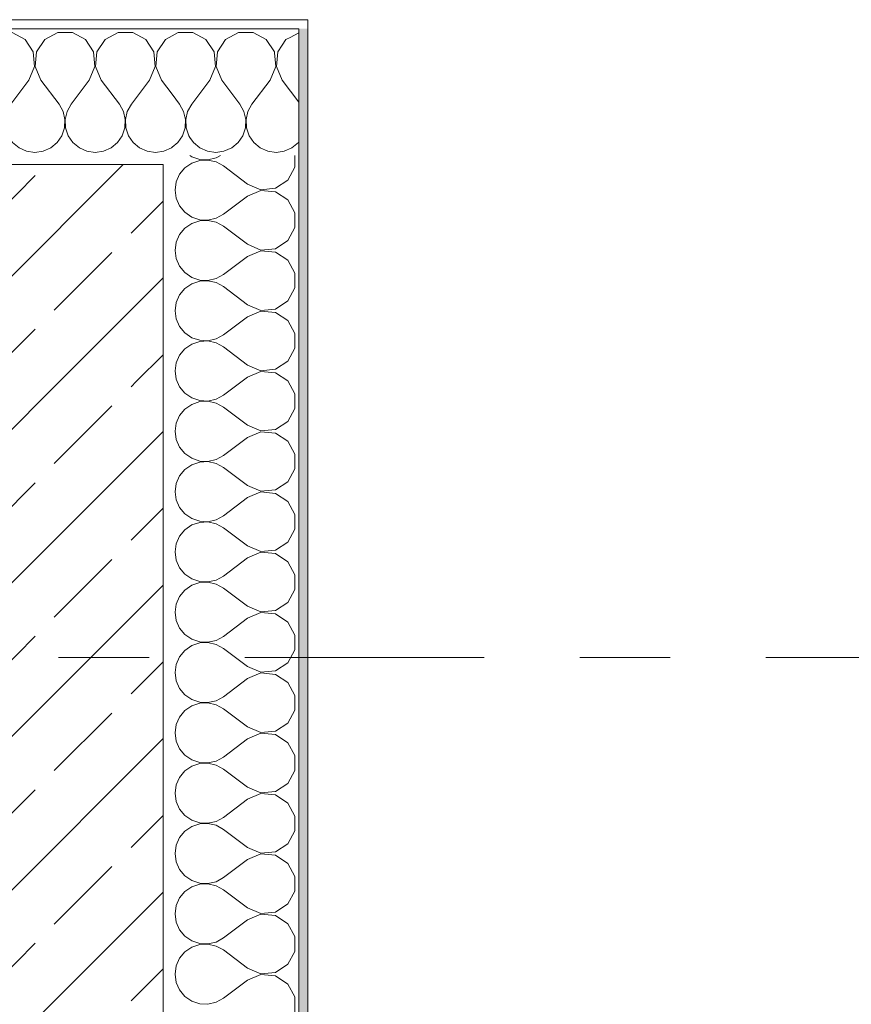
# Model space of a CAD drawing. Header units: metres. Extents: x -3.6 to 84.5, y -11 to 16.8.
# Tile 225 of 228: x 62.1 to 63, y 12.8 to 13.9. Entities that reach past the tile are written whole.
import ezdxf

# ---------------------------------------------------------------- set-up
doc = ezdxf.new("R2010")
doc.units = ezdxf.units.M
doc.header["$MEASUREMENT"] = 0
doc.linetypes.add('Strichlinie doppelt', pattern=[0.546806, 0.264583, -0.105833, 0.070556, -0.105833])
doc.layers.add('451 - Universal.Achsen Raster', color=7, linetype='Continuous')
doc.layers.add('604 - Struktur.Wand Aussen', color=7, linetype='Continuous')
pattern_1 = [(0, (0, 0), (0, 0.08660254), [0, -0.05]), (0, (0.025, 0.0433), (0, 0.08660254), [0, -0.05])]
pattern_2 = [(45, (0, 0), (-0.08485281, 0.08485281), []), (45, (-0.04243, 0.04243), (-0.08485281, 0.08485281), [0.09, -0.03])]

# ---------------------------------------------------------------- blocks, each defined once
blk = doc.blocks.new('*X4')
at = {"layer": '604 - Struktur.Wand Aussen', "color": 7, "linetype": 'Continuous', "lineweight": 5}
for p, q in [((62.3046, 13.705), (62.3068, 13.7035)), ((62.3068, 13.7035), (62.3155, 13.7006)), ((62.3247, 13.7001), (62.3336, 13.7022)), ((62.3336, 13.7022), (62.3387, 13.705)), ((62.4207, 13.6919), (62.4207, 13.705)), ((62.2992, 13.6913), (62.2933, 13.6842)), ((62.3068, 13.6965), (62.2992, 13.6913)), ((62.3155, 13.6994), (62.3068, 13.6965)), ((62.3155, 13.7006), (62.3247, 13.7001)), ((62.3247, 13.6999), (62.3155, 13.6994)), ((62.3336, 13.6978), (62.3247, 13.6999)), ((62.3417, 13.6933), (62.3336, 13.6978)), ((62.3684, 13.6733), (62.3417, 13.6933)), ((62.413, 13.6776), (62.4207, 13.6919)), ((62.2933, 13.6842), (62.2896, 13.6758)), ((62.2896, 13.6758), (62.2884, 13.6667)), ((62.3684, 13.6733), (62.3833, 13.667)), ((62.3995, 13.6686), (62.413, 13.6776)), ((62.2884, 13.6667), (62.2896, 13.6576)), ((62.3684, 13.66), (62.3417, 13.64)), ((62.3833, 13.6663), (62.3684, 13.66)), ((62.3833, 13.667), (62.3995, 13.6686)), ((62.3995, 13.6648), (62.3833, 13.6663)), ((62.413, 13.6558), (62.3995, 13.6648)), ((62.2896, 13.6576), (62.2933, 13.6491)), ((62.2933, 13.6491), (62.2992, 13.6421)), ((62.4207, 13.6415), (62.413, 13.6558)), ((62.2992, 13.6421), (62.3068, 13.6369)), ((62.3068, 13.6369), (62.3155, 13.6339)), ((62.3336, 13.6355), (62.3417, 13.64)), ((62.4207, 13.6252), (62.4207, 13.6415)), ((62.3068, 13.6298), (62.2992, 13.6246)), ((62.3155, 13.6328), (62.3068, 13.6298)), ((62.3155, 13.6339), (62.3247, 13.6335)), ((62.3247, 13.6332), (62.3155, 13.6328)), ((62.3247, 13.6335), (62.3336, 13.6355)), ((62.3336, 13.6311), (62.3247, 13.6332)), ((62.3417, 13.6267), (62.3336, 13.6311)), ((62.3684, 13.6067), (62.3417, 13.6267)), ((62.2933, 13.6175), (62.2896, 13.6091)), ((62.2992, 13.6246), (62.2933, 13.6175)), ((62.413, 13.6109), (62.4207, 13.6252)), ((62.2896, 13.6091), (62.2884, 13.6)), ((62.3684, 13.6067), (62.3833, 13.6004)), ((62.3995, 13.6019), (62.413, 13.6109)), ((62.2884, 13.6), (62.2896, 13.5909)), ((62.3684, 13.5933), (62.3417, 13.5733)), ((62.3833, 13.5996), (62.3684, 13.5933)), ((62.3833, 13.6004), (62.3995, 13.6019)), ((62.3995, 13.5981), (62.3833, 13.5996)), ((62.413, 13.5891), (62.3995, 13.5981)), ((62.2896, 13.5909), (62.2933, 13.5825)), ((62.2933, 13.5825), (62.2992, 13.5754)), ((62.4207, 13.5748), (62.413, 13.5891)), ((62.2992, 13.5754), (62.3068, 13.5702)), ((62.3336, 13.5689), (62.3417, 13.5733)), ((62.4207, 13.5585), (62.4207, 13.5748)), ((62.3068, 13.5631), (62.2992, 13.5579)), ((62.3068, 13.5702), (62.3155, 13.5672)), ((62.3155, 13.5661), (62.3068, 13.5631)), ((62.3155, 13.5672), (62.3247, 13.5668)), ((62.3247, 13.5665), (62.3155, 13.5661)), ((62.3247, 13.5668), (62.3336, 13.5689)), ((62.3336, 13.5645), (62.3247, 13.5665)), ((62.3417, 13.56), (62.3336, 13.5645)), ((62.2933, 13.5509), (62.2896, 13.5424)), ((62.2992, 13.5579), (62.2933, 13.5509)), ((62.3684, 13.54), (62.3417, 13.56)), ((62.413, 13.5442), (62.4207, 13.5585)), ((62.2896, 13.5424), (62.2884, 13.5333)), ((62.3684, 13.54), (62.3833, 13.5337)), ((62.3995, 13.5352), (62.413, 13.5442)), ((62.2884, 13.5333), (62.2896, 13.5242)), ((62.3833, 13.533), (62.3684, 13.5267)), ((62.3833, 13.5337), (62.3995, 13.5352)), ((62.3995, 13.5314), (62.3833, 13.533)), ((62.413, 13.5224), (62.3995, 13.5314)), ((62.2896, 13.5242), (62.2933, 13.5158)), ((62.3684, 13.5267), (62.3417, 13.5067)), ((62.4207, 13.5081), (62.413, 13.5224)), ((62.2933, 13.5158), (62.2992, 13.5087)), ((62.2992, 13.5087), (62.3068, 13.5035)), ((62.3336, 13.5022), (62.3417, 13.5067)), ((62.4207, 13.4919), (62.4207, 13.5081)), ((62.3068, 13.4965), (62.2992, 13.4913)), ((62.3068, 13.5035), (62.3155, 13.5006)), ((62.3155, 13.4994), (62.3068, 13.4965)), ((62.3155, 13.5006), (62.3247, 13.5001)), ((62.3247, 13.4999), (62.3155, 13.4994)), ((62.3247, 13.5001), (62.3336, 13.5022)), ((62.3336, 13.4978), (62.3247, 13.4999)), ((62.3417, 13.4933), (62.3336, 13.4978)), ((62.2992, 13.4913), (62.2933, 13.4842)), ((62.3684, 13.4733), (62.3417, 13.4933)), ((62.413, 13.4776), (62.4207, 13.4919)), ((62.2896, 13.4758), (62.2884, 13.4667)), ((62.2933, 13.4842), (62.2896, 13.4758)), ((62.3995, 13.4686), (62.413, 13.4776)), ((62.2884, 13.4667), (62.2896, 13.4576)), ((62.3684, 13.4733), (62.3833, 13.467)), ((62.3833, 13.4663), (62.3684, 13.46)), ((62.3833, 13.467), (62.3995, 13.4686)), ((62.3995, 13.4648), (62.3833, 13.4663)), ((62.413, 13.4558), (62.3995, 13.4648)), ((62.2896, 13.4576), (62.2933, 13.4491)), ((62.3684, 13.46), (62.3417, 13.44)), ((62.4207, 13.4415), (62.413, 13.4558)), ((62.2933, 13.4491), (62.2992, 13.4421)), ((62.2992, 13.4421), (62.3068, 13.4369)), ((62.4207, 13.4252), (62.4207, 13.4415)), ((62.3068, 13.4369), (62.3155, 13.4339)), ((62.3155, 13.4328), (62.3068, 13.4298)), ((62.3155, 13.4339), (62.3247, 13.4335)), ((62.3247, 13.4332), (62.3155, 13.4328)), ((62.3247, 13.4335), (62.3336, 13.4355)), ((62.3336, 13.4311), (62.3247, 13.4332)), ((62.3336, 13.4355), (62.3417, 13.44)), ((62.3417, 13.4267), (62.3336, 13.4311)), ((62.2992, 13.4246), (62.2933, 13.4175)), ((62.3068, 13.4298), (62.2992, 13.4246)), ((62.3684, 13.4067), (62.3417, 13.4267)), ((62.413, 13.4109), (62.4207, 13.4252)), ((62.2896, 13.4091), (62.2884, 13.4)), ((62.2933, 13.4175), (62.2896, 13.4091)), ((62.3995, 13.4019), (62.413, 13.4109)), ((62.2884, 13.4), (62.2896, 13.3909)), ((62.3684, 13.4067), (62.3833, 13.4004)), ((62.3833, 13.3996), (62.3684, 13.3933)), ((62.3833, 13.4004), (62.3995, 13.4019)), ((62.3995, 13.3981), (62.3833, 13.3996)), ((62.413, 13.3891), (62.3995, 13.3981)), ((62.2896, 13.3909), (62.2933, 13.3825)), ((62.3684, 13.3933), (62.3417, 13.3733)), ((62.4207, 13.3748), (62.413, 13.3891)), ((62.2933, 13.3825), (62.2992, 13.3754)), ((62.2992, 13.3754), (62.3068, 13.3702)), ((62.3068, 13.3702), (62.3155, 13.3672)), ((62.3155, 13.3661), (62.3068, 13.3631)), ((62.3155, 13.3672), (62.3247, 13.3668)), ((62.3247, 13.3665), (62.3155, 13.3661)), ((62.3247, 13.3668), (62.3336, 13.3689)), ((62.3336, 13.3645), (62.3247, 13.3665)), ((62.3336, 13.3689), (62.3417, 13.3733)), ((62.4207, 13.3585), (62.4207, 13.3748)), ((62.2992, 13.3579), (62.2933, 13.3509)), ((62.3068, 13.3631), (62.2992, 13.3579)), ((62.3417, 13.36), (62.3336, 13.3645)), ((62.3684, 13.34), (62.3417, 13.36)), ((62.413, 13.3442), (62.4207, 13.3585)), ((62.2933, 13.3509), (62.2896, 13.3424)), ((62.3995, 13.3352), (62.413, 13.3442)), ((62.2896, 13.3424), (62.2884, 13.3333)), ((62.2884, 13.3333), (62.2896, 13.3242)), ((62.3684, 13.34), (62.3833, 13.3337)), ((62.3833, 13.333), (62.3684, 13.3267)), ((62.3833, 13.3337), (62.3995, 13.3352)), ((62.3995, 13.3314), (62.3833, 13.333)), ((62.2896, 13.3242), (62.2933, 13.3158)), ((62.3684, 13.3267), (62.3417, 13.3067)), ((62.413, 13.3224), (62.3995, 13.3314)), ((62.4207, 13.3081), (62.413, 13.3224)), ((62.2933, 13.3158), (62.2992, 13.3087)), ((62.2992, 13.3087), (62.3068, 13.3035)), ((62.3068, 13.3035), (62.3155, 13.3006)), ((62.3155, 13.3006), (62.3247, 13.3001)), ((62.3247, 13.2999), (62.3155, 13.2994)), ((62.3247, 13.3001), (62.3336, 13.3022)), ((62.3336, 13.2978), (62.3247, 13.2999)), ((62.3336, 13.3022), (62.3417, 13.3067)), ((62.4207, 13.2919), (62.4207, 13.3081)), ((62.2992, 13.2913), (62.2933, 13.2842)), ((62.3068, 13.2965), (62.2992, 13.2913)), ((62.3155, 13.2994), (62.3068, 13.2965)), ((62.3417, 13.2933), (62.3336, 13.2978)), ((62.3684, 13.2733), (62.3417, 13.2933)), ((62.413, 13.2776), (62.4207, 13.2919)), ((62.2933, 13.2842), (62.2896, 13.2758)), ((62.2896, 13.2758), (62.2884, 13.2667)), ((62.3684, 13.2733), (62.3833, 13.267)), ((62.3833, 13.267), (62.3995, 13.2686)), ((62.3995, 13.2686), (62.413, 13.2776)), ((62.2884, 13.2667), (62.2896, 13.2576)), ((62.2896, 13.2576), (62.2933, 13.2491)), ((62.3684, 13.26), (62.3417, 13.24)), ((62.3833, 13.2663), (62.3684, 13.26)), ((62.3995, 13.2648), (62.3833, 13.2663)), ((62.413, 13.2558), (62.3995, 13.2648)), ((62.2933, 13.2491), (62.2992, 13.2421)), ((62.4207, 13.2415), (62.413, 13.2558)), ((62.2992, 13.2421), (62.3068, 13.2369)), ((62.3068, 13.2369), (62.3155, 13.2339)), ((62.3247, 13.2335), (62.3336, 13.2355)), ((62.3336, 13.2355), (62.3417, 13.24)), ((62.4207, 13.2252), (62.4207, 13.2415)), ((62.2992, 13.2246), (62.2933, 13.2175)), ((62.3068, 13.2298), (62.2992, 13.2246)), ((62.3155, 13.2328), (62.3068, 13.2298)), ((62.3155, 13.2339), (62.3247, 13.2335)), ((62.3247, 13.2332), (62.3155, 13.2328)), ((62.3336, 13.2311), (62.3247, 13.2332)), ((62.3417, 13.2267), (62.3336, 13.2311)), ((62.3684, 13.2067), (62.3417, 13.2267)), ((62.413, 13.2109), (62.4207, 13.2252)), ((62.2933, 13.2175), (62.2896, 13.2091)), ((62.2896, 13.2091), (62.2884, 13.2)), ((62.3684, 13.2067), (62.3833, 13.2004)), ((62.3833, 13.2004), (62.3995, 13.2019)), ((62.3995, 13.2019), (62.413, 13.2109)), ((62.2884, 13.2), (62.2896, 13.1909)), ((62.2896, 13.1909), (62.2933, 13.1825)), ((62.3684, 13.1933), (62.3417, 13.1733)), ((62.3833, 13.1996), (62.3684, 13.1933)), ((62.3995, 13.1981), (62.3833, 13.1996)), ((62.413, 13.1891), (62.3995, 13.1981)), ((62.2933, 13.1825), (62.2992, 13.1754)), ((62.4207, 13.1748), (62.413, 13.1891)), ((62.2992, 13.1754), (62.3068, 13.1702)), ((62.3068, 13.1702), (62.3155, 13.1672)), ((62.3247, 13.1668), (62.3336, 13.1689)), ((62.3336, 13.1689), (62.3417, 13.1733)), ((62.4207, 13.1585), (62.4207, 13.1748)), ((62.3068, 13.1631), (62.2992, 13.1579)), ((62.3155, 13.1661), (62.3068, 13.1631)), ((62.3155, 13.1672), (62.3247, 13.1668)), ((62.3247, 13.1665), (62.3155, 13.1661)), ((62.3336, 13.1645), (62.3247, 13.1665)), ((62.3417, 13.16), (62.3336, 13.1645)), ((62.3684, 13.14), (62.3417, 13.16)), ((62.413, 13.1442), (62.4207, 13.1585)), ((62.2933, 13.1509), (62.2896, 13.1424)), ((62.2992, 13.1579), (62.2933, 13.1509)), ((62.2896, 13.1424), (62.2884, 13.1333)), ((62.3684, 13.14), (62.3833, 13.1337)), ((62.3995, 13.1352), (62.413, 13.1442)), ((62.2884, 13.1333), (62.2896, 13.1242)), ((62.3684, 13.1267), (62.3417, 13.1067)), ((62.3833, 13.133), (62.3684, 13.1267)), ((62.3833, 13.1337), (62.3995, 13.1352)), ((62.3995, 13.1314), (62.3833, 13.133)), ((62.413, 13.1224), (62.3995, 13.1314)), ((62.2896, 13.1242), (62.2933, 13.1158)), ((62.2933, 13.1158), (62.2992, 13.1087)), ((62.4207, 13.1081), (62.413, 13.1224)), ((62.2992, 13.1087), (62.3068, 13.1035)), ((62.3336, 13.1022), (62.3417, 13.1067)), ((62.4207, 13.0919), (62.4207, 13.1081)), ((62.3068, 13.0965), (62.2992, 13.0913)), ((62.3068, 13.1035), (62.3155, 13.1006)), ((62.3155, 13.0994), (62.3068, 13.0965)), ((62.3155, 13.1006), (62.3247, 13.1001)), ((62.3247, 13.0999), (62.3155, 13.0994)), ((62.3247, 13.1001), (62.3336, 13.1022)), ((62.3336, 13.0978), (62.3247, 13.0999)), ((62.3417, 13.0933), (62.3336, 13.0978)), ((62.3684, 13.0733), (62.3417, 13.0933)), ((62.2933, 13.0842), (62.2896, 13.0758)), ((62.2992, 13.0913), (62.2933, 13.0842)), ((62.413, 13.0776), (62.4207, 13.0919)), ((62.2896, 13.0758), (62.2884, 13.0667)), ((62.3684, 13.0733), (62.3833, 13.067)), ((62.3995, 13.0686), (62.413, 13.0776)), ((62.2884, 13.0667), (62.2896, 13.0576)), ((62.3833, 13.0663), (62.3684, 13.06)), ((62.3833, 13.067), (62.3995, 13.0686)), ((62.3995, 13.0648), (62.3833, 13.0663)), ((62.413, 13.0558), (62.3995, 13.0648)), ((62.2896, 13.0576), (62.2933, 13.0491)), ((62.2933, 13.0491), (62.2992, 13.0421)), ((62.3684, 13.06), (62.3417, 13.04)), ((62.4207, 13.0415), (62.413, 13.0558)), ((62.2992, 13.0421), (62.3068, 13.0369)), ((62.3336, 13.0355), (62.3417, 13.04)), ((62.4207, 13.0252), (62.4207, 13.0415)), ((62.3068, 13.0298), (62.2992, 13.0246)), ((62.3068, 13.0369), (62.3155, 13.0339)), ((62.3155, 13.0328), (62.3068, 13.0298)), ((62.3155, 13.0339), (62.3247, 13.0335)), ((62.3247, 13.0332), (62.3155, 13.0328)), ((62.3247, 13.0335), (62.3336, 13.0355)), ((62.3336, 13.0311), (62.3247, 13.0332)), ((62.3417, 13.0267), (62.3336, 13.0311)), ((62.2933, 13.0175), (62.2896, 13.0091)), ((62.2992, 13.0246), (62.2933, 13.0175)), ((62.3684, 13.0067), (62.3417, 13.0267)), ((62.413, 13.0109), (62.4207, 13.0252)), ((62.2896, 13.0091), (62.2884, 13)), ((62.3684, 13.0067), (62.3833, 13.0004)), ((62.3995, 13.0019), (62.413, 13.0109)), ((62.2884, 13), (62.2896, 12.9909)), ((62.3833, 12.9996), (62.3684, 12.9933)), ((62.3833, 13.0004), (62.3995, 13.0019)), ((62.3995, 12.9981), (62.3833, 12.9996)), ((62.413, 12.9891), (62.3995, 12.9981)), ((62.2896, 12.9909), (62.2933, 12.9825)), ((62.3684, 12.9933), (62.3417, 12.9733)), ((62.4207, 12.9748), (62.413, 12.9891)), ((62.2933, 12.9825), (62.2992, 12.9754)), ((62.2992, 12.9754), (62.3068, 12.9702)), ((62.3336, 12.9689), (62.3417, 12.9733)), ((62.4207, 12.9585), (62.4207, 12.9748)), ((62.3068, 12.9631), (62.2992, 12.9579)), ((62.3068, 12.9702), (62.3155, 12.9672)), ((62.3155, 12.9661), (62.3068, 12.9631)), ((62.3155, 12.9672), (62.3247, 12.9668)), ((62.3247, 12.9665), (62.3155, 12.9661)), ((62.3247, 12.9668), (62.3336, 12.9689)), ((62.3336, 12.9645), (62.3247, 12.9665)), ((62.3417, 12.96), (62.3336, 12.9645)), ((62.2992, 12.9579), (62.2933, 12.9509)), ((62.3684, 12.94), (62.3417, 12.96)), ((62.413, 12.9442), (62.4207, 12.9585)), ((62.2896, 12.9424), (62.2884, 12.9333)), ((62.2933, 12.9509), (62.2896, 12.9424)), ((62.3995, 12.9352), (62.413, 12.9442)), ((62.2884, 12.9333), (62.2896, 12.9242)), ((62.3684, 12.94), (62.3833, 12.9337)), ((62.3833, 12.933), (62.3684, 12.9267)), ((62.3833, 12.9337), (62.3995, 12.9352)), ((62.3995, 12.9314), (62.3833, 12.933)), ((62.413, 12.9224), (62.3995, 12.9314)), ((62.2896, 12.9242), (62.2933, 12.9158)), ((62.3684, 12.9267), (62.3417, 12.9067)), ((62.4207, 12.9081), (62.413, 12.9224)), ((62.2933, 12.9158), (62.2992, 12.9087)), ((62.2992, 12.9087), (62.3068, 12.9035)), ((62.4207, 12.8919), (62.4207, 12.9081)), ((62.3068, 12.9035), (62.3155, 12.9006)), ((62.3155, 12.8994), (62.3068, 12.8965)), ((62.3155, 12.9006), (62.3247, 12.9001)), ((62.3247, 12.8999), (62.3155, 12.8994)), ((62.3247, 12.9001), (62.3336, 12.9022)), ((62.3336, 12.8978), (62.3247, 12.8999)), ((62.3336, 12.9022), (62.3417, 12.9067)), ((62.3417, 12.8933), (62.3336, 12.8978)), ((62.2992, 12.8913), (62.2933, 12.8842)), ((62.3068, 12.8965), (62.2992, 12.8913)), ((62.3684, 12.8733), (62.3417, 12.8933)), ((62.413, 12.8776), (62.4207, 12.8919)), ((62.2896, 12.8758), (62.2884, 12.8667)), ((62.2933, 12.8842), (62.2896, 12.8758)), ((62.3995, 12.8686), (62.413, 12.8776)), ((62.2884, 12.8667), (62.2896, 12.8576)), ((62.3684, 12.8733), (62.3833, 12.867)), ((62.3833, 12.8663), (62.3684, 12.86)), ((62.3833, 12.867), (62.3995, 12.8686)), ((62.3995, 12.8648), (62.3833, 12.8663)), ((62.413, 12.8558), (62.3995, 12.8648)), ((62.2896, 12.8576), (62.2933, 12.8491)), ((62.3684, 12.86), (62.3417, 12.84)), ((62.4207, 12.8415), (62.413, 12.8558)), ((62.2933, 12.8491), (62.2992, 12.8421)), ((62.2992, 12.8421), (62.3068, 12.8369)), ((62.3068, 12.8369), (62.3155, 12.8339)), ((62.3155, 12.8328), (62.3068, 12.8298)), ((62.3155, 12.8339), (62.3247, 12.8335)), ((62.3247, 12.8332), (62.3155, 12.8328)), ((62.3247, 12.8335), (62.3336, 12.8355)), ((62.3336, 12.8311), (62.3247, 12.8332)), ((62.3336, 12.8355), (62.3417, 12.84)), ((62.4207, 12.8252), (62.4207, 12.8415)), ((62.2992, 12.8246), (62.2933, 12.8175)), ((62.3068, 12.8298), (62.2992, 12.8246)), ((62.3417, 12.8267), (62.3336, 12.8311)), ((62.3684, 12.8067), (62.3417, 12.8267)), ((62.413, 12.8109), (62.4207, 12.8252)), ((62.2933, 12.8175), (62.2896, 12.8091)), ((62.3995, 12.8019), (62.413, 12.8109)), ((62.2896, 12.8091), (62.2884, 12.8)), ((62.2884, 12.8), (62.2896, 12.7909)), ((62.3684, 12.8067), (62.3833, 12.8004)), ((62.3833, 12.7996), (62.3684, 12.7933)), ((62.3833, 12.8004), (62.3995, 12.8019)), ((62.3995, 12.7981), (62.3833, 12.7996)), ((62.2896, 12.7909), (62.2933, 12.7825)), ((62.3684, 12.7933), (62.3417, 12.7733)), ((62.413, 12.7891), (62.3995, 12.7981)), ((62.4207, 12.7748), (62.413, 12.7891)), ((62.2933, 12.7825), (62.2992, 12.7754)), ((62.2992, 12.7754), (62.3068, 12.7702)), ((62.3068, 12.7702), (62.3155, 12.7672)), ((62.3155, 12.7672), (62.3247, 12.7668)), ((62.3247, 12.7668), (62.3336, 12.7689)), ((62.3336, 12.7689), (62.3417, 12.7733)), ((62.4207, 12.7585), (62.4207, 12.7748))]:
    blk.add_line(p, q, dxfattribs=at)
blk = doc.blocks.new('*X14')
at = {"layer": '604 - Struktur.Wand Aussen', "color": 7, "linetype": 'Continuous', "lineweight": 5}
for p, q in [((62.425, 13.8406), (62.4155, 13.8354)), ((62.4067, 13.8267), (62.4019, 13.8195)), ((62.3996, 13.8033), (62.3982, 13.8182)), ((62.4019, 13.8195), (62.4004, 13.8033)), ((62.3933, 13.7883), (62.3996, 13.8033)), ((62.4004, 13.8033), (62.4067, 13.7883)), ((62.3933, 13.7883), (62.3733, 13.7617)), ((62.4067, 13.7883), (62.425, 13.7639)), ((62.3522, 13.7721), (62.36, 13.7617)), ((62.3645, 13.7536), (62.36, 13.7617)), ((62.3733, 13.7617), (62.3689, 13.7536)), ((62.3665, 13.7447), (62.3645, 13.7536)), ((62.3689, 13.7536), (62.3668, 13.7447)), ((62.3631, 13.7268), (62.3661, 13.7355)), ((62.3661, 13.7355), (62.3665, 13.7447)), ((62.3668, 13.7447), (62.3672, 13.7355)), ((62.3672, 13.7355), (62.3702, 13.7268)), ((62.3048, 13.7248), (62.3087, 13.7192)), ((62.3579, 13.7192), (62.3631, 13.7268)), ((62.3702, 13.7268), (62.3754, 13.7192)), ((62.3087, 13.7192), (62.3158, 13.7133)), ((62.3158, 13.7133), (62.3242, 13.7096)), ((62.3424, 13.7096), (62.3509, 13.7133)), ((62.3509, 13.7133), (62.3579, 13.7192)), ((62.3754, 13.7192), (62.3825, 13.7133)), ((62.3825, 13.7133), (62.3909, 13.7096)), ((62.4091, 13.7096), (62.4175, 13.7133)), ((62.4175, 13.7133), (62.4246, 13.7192)), ((62.4246, 13.7192), (62.425, 13.7198)), ((62.3242, 13.7096), (62.3333, 13.7083)), ((62.3333, 13.7083), (62.3424, 13.7096)), ((62.3909, 13.7096), (62.4, 13.7083)), ((62.4, 13.7083), (62.4091, 13.7096))]:
    blk.add_line(p, q, dxfattribs=at)
blk = doc.blocks.new('*X15')
at = {"layer": '604 - Struktur.Wand Aussen', "color": 7, "linetype": 'Continuous', "lineweight": 5}
for p, q in [((62.2919, 13.8407), (62.285, 13.837)), ((62.3081, 13.8407), (62.2919, 13.8407)), ((62.3224, 13.833), (62.3081, 13.8407)), ((62.3314, 13.8195), (62.3224, 13.833)), ((62.3442, 13.833), (62.3352, 13.8195)), ((62.3585, 13.8407), (62.3442, 13.833)), ((62.3748, 13.8407), (62.3585, 13.8407)), ((62.3891, 13.833), (62.3748, 13.8407)), ((62.3981, 13.8195), (62.3891, 13.833)), ((62.4109, 13.833), (62.4067, 13.8267)), ((62.4155, 13.8354), (62.4109, 13.833)), ((62.333, 13.8033), (62.3314, 13.8195)), ((62.3352, 13.8195), (62.3337, 13.8033)), ((62.3982, 13.8182), (62.3981, 13.8195)), ((62.3267, 13.7883), (62.333, 13.8033)), ((62.3337, 13.8033), (62.34, 13.7883)), ((62.3267, 13.7883), (62.3067, 13.7617)), ((62.34, 13.7883), (62.3522, 13.7721)), ((62.285, 13.7727), (62.2933, 13.7617)), ((62.2978, 13.7536), (62.2933, 13.7617)), ((62.3067, 13.7617), (62.3022, 13.7536)), ((62.2999, 13.7447), (62.2978, 13.7536)), ((62.3022, 13.7536), (62.3001, 13.7447)), ((62.2965, 13.7268), (62.2994, 13.7355)), ((62.2994, 13.7355), (62.2999, 13.7447)), ((62.3001, 13.7447), (62.3006, 13.7355)), ((62.3006, 13.7355), (62.3035, 13.7268)), ((62.2913, 13.7192), (62.2965, 13.7268)), ((62.3035, 13.7268), (62.3048, 13.7248)), ((62.285, 13.714), (62.2913, 13.7192))]:
    blk.add_line(p, q, dxfattribs=at)
blk = doc.blocks.new('*X33')
at = {"layer": '604 - Struktur.Wand Aussen', "color": 7, "linetype": 'Continuous', "lineweight": 5}
for p, q in [((61.1891, 13.833), (61.18, 13.8379)), ((61.1981, 13.8195), (61.1891, 13.833)), ((61.2109, 13.833), (61.2019, 13.8195)), ((61.2252, 13.8407), (61.2109, 13.833)), ((61.2415, 13.8407), (61.2252, 13.8407)), ((61.2558, 13.833), (61.2415, 13.8407)), ((61.2648, 13.8195), (61.2558, 13.833)), ((61.2776, 13.833), (61.2686, 13.8195)), ((61.2919, 13.8407), (61.2776, 13.833)), ((61.3081, 13.8407), (61.2919, 13.8407)), ((61.3224, 13.833), (61.3081, 13.8407)), ((61.3314, 13.8195), (61.3224, 13.833)), ((61.3442, 13.833), (61.3352, 13.8195)), ((61.3585, 13.8407), (61.3442, 13.833)), ((61.3748, 13.8407), (61.3585, 13.8407)), ((61.3891, 13.833), (61.3748, 13.8407)), ((61.3981, 13.8195), (61.3891, 13.833)), ((61.4109, 13.833), (61.4019, 13.8195)), ((61.4252, 13.8407), (61.4109, 13.833)), ((61.4415, 13.8407), (61.4252, 13.8407)), ((61.4558, 13.833), (61.4415, 13.8407)), ((61.4648, 13.8195), (61.4558, 13.833)), ((61.4776, 13.833), (61.4686, 13.8195)), ((61.4919, 13.8407), (61.4776, 13.833)), ((61.5081, 13.8407), (61.4919, 13.8407)), ((61.5224, 13.833), (61.5081, 13.8407)), ((61.5314, 13.8195), (61.5224, 13.833)), ((61.5442, 13.833), (61.5352, 13.8195)), ((61.5585, 13.8407), (61.5442, 13.833)), ((61.5748, 13.8407), (61.5585, 13.8407)), ((61.5891, 13.833), (61.5748, 13.8407)), ((61.5981, 13.8195), (61.5891, 13.833)), ((61.6109, 13.833), (61.6019, 13.8195)), ((61.6252, 13.8407), (61.6109, 13.833)), ((61.6415, 13.8407), (61.6252, 13.8407)), ((61.6558, 13.833), (61.6415, 13.8407)), ((61.6648, 13.8195), (61.6558, 13.833)), ((61.6776, 13.833), (61.6686, 13.8195)), ((61.6919, 13.8407), (61.6776, 13.833)), ((61.7081, 13.8407), (61.6919, 13.8407)), ((61.7224, 13.833), (61.7081, 13.8407)), ((61.7314, 13.8195), (61.7224, 13.833)), ((61.7442, 13.833), (61.7352, 13.8195)), ((61.7585, 13.8407), (61.7442, 13.833)), ((61.7748, 13.8407), (61.7585, 13.8407)), ((61.7891, 13.833), (61.7748, 13.8407)), ((61.7981, 13.8195), (61.7891, 13.833)), ((61.8109, 13.833), (61.8019, 13.8195)), ((61.8252, 13.8407), (61.8109, 13.833)), ((61.8415, 13.8407), (61.8252, 13.8407)), ((61.8558, 13.833), (61.8415, 13.8407)), ((61.8648, 13.8195), (61.8558, 13.833)), ((61.8776, 13.833), (61.8686, 13.8195)), ((61.8919, 13.8407), (61.8776, 13.833)), ((61.9081, 13.8407), (61.8919, 13.8407)), ((61.9224, 13.833), (61.9081, 13.8407)), ((61.9314, 13.8195), (61.9224, 13.833)), ((61.9442, 13.833), (61.9352, 13.8195)), ((61.9585, 13.8407), (61.9442, 13.833)), ((61.9748, 13.8407), (61.9585, 13.8407)), ((61.9891, 13.833), (61.9748, 13.8407)), ((61.9981, 13.8195), (61.9891, 13.833)), ((62.0109, 13.833), (62.0019, 13.8195)), ((62.0252, 13.8407), (62.0109, 13.833)), ((62.0415, 13.8407), (62.0252, 13.8407)), ((62.0558, 13.833), (62.0415, 13.8407)), ((62.0648, 13.8195), (62.0558, 13.833)), ((62.0776, 13.833), (62.0686, 13.8195)), ((62.0919, 13.8407), (62.0776, 13.833)), ((62.1081, 13.8407), (62.0919, 13.8407)), ((62.1224, 13.833), (62.1081, 13.8407)), ((62.1314, 13.8195), (62.1224, 13.833)), ((62.1442, 13.833), (62.1352, 13.8195)), ((62.1585, 13.8407), (62.1442, 13.833)), ((62.1748, 13.8407), (62.1585, 13.8407)), ((62.1891, 13.833), (62.1748, 13.8407)), ((62.1981, 13.8195), (62.1891, 13.833)), ((62.2109, 13.833), (62.2019, 13.8195)), ((62.2252, 13.8407), (62.2109, 13.833)), ((62.2415, 13.8407), (62.2252, 13.8407)), ((62.2558, 13.833), (62.2415, 13.8407)), ((62.2648, 13.8195), (62.2558, 13.833)), ((62.2776, 13.833), (62.2686, 13.8195)), ((62.285, 13.837), (62.2776, 13.833)), ((61.1996, 13.8033), (61.1981, 13.8195)), ((61.2019, 13.8195), (61.2004, 13.8033)), ((61.2663, 13.8033), (61.2648, 13.8195)), ((61.2686, 13.8195), (61.267, 13.8033)), ((61.333, 13.8033), (61.3314, 13.8195)), ((61.3352, 13.8195), (61.3337, 13.8033)), ((61.3996, 13.8033), (61.3981, 13.8195)), ((61.4019, 13.8195), (61.4004, 13.8033)), ((61.4663, 13.8033), (61.4648, 13.8195)), ((61.4686, 13.8195), (61.467, 13.8033)), ((61.533, 13.8033), (61.5314, 13.8195)), ((61.5352, 13.8195), (61.5337, 13.8033)), ((61.5996, 13.8033), (61.5981, 13.8195)), ((61.6019, 13.8195), (61.6004, 13.8033)), ((61.6663, 13.8033), (61.6648, 13.8195)), ((61.6686, 13.8195), (61.667, 13.8033)), ((61.733, 13.8033), (61.7314, 13.8195)), ((61.7352, 13.8195), (61.7337, 13.8033)), ((61.7996, 13.8033), (61.7981, 13.8195)), ((61.8019, 13.8195), (61.8004, 13.8033)), ((61.8663, 13.8033), (61.8648, 13.8195)), ((61.8686, 13.8195), (61.867, 13.8033)), ((61.933, 13.8033), (61.9314, 13.8195)), ((61.9352, 13.8195), (61.9337, 13.8033)), ((61.9996, 13.8033), (61.9981, 13.8195)), ((62.0019, 13.8195), (62.0004, 13.8033)), ((62.0663, 13.8033), (62.0648, 13.8195)), ((62.0686, 13.8195), (62.067, 13.8033)), ((62.133, 13.8033), (62.1314, 13.8195)), ((62.1352, 13.8195), (62.1337, 13.8033)), ((62.1996, 13.8033), (62.1981, 13.8195)), ((62.2019, 13.8195), (62.2004, 13.8033)), ((62.2663, 13.8033), (62.2648, 13.8195)), ((62.2686, 13.8195), (62.267, 13.8033)), ((61.1933, 13.7883), (61.1996, 13.8033)), ((61.2004, 13.8033), (61.2067, 13.7883)), ((61.26, 13.7883), (61.2663, 13.8033)), ((61.267, 13.8033), (61.2733, 13.7883)), ((61.3267, 13.7883), (61.333, 13.8033)), ((61.3337, 13.8033), (61.34, 13.7883)), ((61.3933, 13.7883), (61.3996, 13.8033)), ((61.4004, 13.8033), (61.4067, 13.7883)), ((61.46, 13.7883), (61.4663, 13.8033)), ((61.467, 13.8033), (61.4733, 13.7883)), ((61.5267, 13.7883), (61.533, 13.8033)), ((61.5337, 13.8033), (61.54, 13.7883)), ((61.5933, 13.7883), (61.5996, 13.8033)), ((61.6004, 13.8033), (61.6067, 13.7883)), ((61.66, 13.7883), (61.6663, 13.8033)), ((61.667, 13.8033), (61.6733, 13.7883)), ((61.7267, 13.7883), (61.733, 13.8033)), ((61.7337, 13.8033), (61.74, 13.7883)), ((61.7933, 13.7883), (61.7996, 13.8033)), ((61.8004, 13.8033), (61.8067, 13.7883)), ((61.86, 13.7883), (61.8663, 13.8033)), ((61.867, 13.8033), (61.8733, 13.7883)), ((61.9267, 13.7883), (61.933, 13.8033)), ((61.9337, 13.8033), (61.94, 13.7883)), ((61.9933, 13.7883), (61.9996, 13.8033)), ((62.0004, 13.8033), (62.0067, 13.7883)), ((62.06, 13.7883), (62.0663, 13.8033)), ((62.067, 13.8033), (62.0733, 13.7883)), ((62.1267, 13.7883), (62.133, 13.8033)), ((62.1337, 13.8033), (62.14, 13.7883)), ((62.1933, 13.7883), (62.1996, 13.8033)), ((62.2004, 13.8033), (62.2067, 13.7883)), ((62.26, 13.7883), (62.2663, 13.8033)), ((62.267, 13.8033), (62.2733, 13.7883)), ((61.1933, 13.7883), (61.18, 13.7706)), ((61.2067, 13.7883), (61.2267, 13.7617)), ((61.26, 13.7883), (61.24, 13.7617)), ((61.2733, 13.7883), (61.2933, 13.7617)), ((61.3267, 13.7883), (61.3067, 13.7617)), ((61.34, 13.7883), (61.36, 13.7617)), ((61.3933, 13.7883), (61.3733, 13.7617)), ((61.4067, 13.7883), (61.4267, 13.7617)), ((61.46, 13.7883), (61.44, 13.7617)), ((61.4733, 13.7883), (61.4933, 13.7617)), ((61.5267, 13.7883), (61.5067, 13.7617)), ((61.54, 13.7883), (61.56, 13.7617)), ((61.5933, 13.7883), (61.5733, 13.7617)), ((61.6067, 13.7883), (61.6267, 13.7617)), ((61.66, 13.7883), (61.64, 13.7617)), ((61.6733, 13.7883), (61.6933, 13.7617)), ((61.7267, 13.7883), (61.7067, 13.7617)), ((61.74, 13.7883), (61.76, 13.7617)), ((61.7933, 13.7883), (61.7733, 13.7617)), ((61.8067, 13.7883), (61.8267, 13.7617)), ((61.86, 13.7883), (61.84, 13.7617)), ((61.8733, 13.7883), (61.8933, 13.7617)), ((61.9267, 13.7883), (61.9067, 13.7617)), ((61.94, 13.7883), (61.96, 13.7617)), ((61.9933, 13.7883), (61.9733, 13.7617)), ((62.0067, 13.7883), (62.0267, 13.7617)), ((62.06, 13.7883), (62.04, 13.7617)), ((62.0733, 13.7883), (62.0933, 13.7617)), ((62.1267, 13.7883), (62.1067, 13.7617)), ((62.14, 13.7883), (62.16, 13.7617)), ((62.1933, 13.7883), (62.1733, 13.7617)), ((62.2067, 13.7883), (62.2267, 13.7617)), ((62.26, 13.7883), (62.24, 13.7617)), ((62.2733, 13.7883), (62.285, 13.7727)), ((61.2311, 13.7536), (61.2267, 13.7617)), ((61.24, 13.7617), (61.2355, 13.7536)), ((61.2978, 13.7536), (61.2933, 13.7617)), ((61.3067, 13.7617), (61.3022, 13.7536)), ((61.3645, 13.7536), (61.36, 13.7617)), ((61.3733, 13.7617), (61.3689, 13.7536)), ((61.4311, 13.7536), (61.4267, 13.7617)), ((61.44, 13.7617), (61.4355, 13.7536)), ((61.4978, 13.7536), (61.4933, 13.7617)), ((61.5067, 13.7617), (61.5022, 13.7536)), ((61.5645, 13.7536), (61.56, 13.7617)), ((61.5733, 13.7617), (61.5689, 13.7536)), ((61.6311, 13.7536), (61.6267, 13.7617)), ((61.64, 13.7617), (61.6355, 13.7536)), ((61.6978, 13.7536), (61.6933, 13.7617)), ((61.7067, 13.7617), (61.7022, 13.7536)), ((61.7645, 13.7536), (61.76, 13.7617)), ((61.7733, 13.7617), (61.7689, 13.7536)), ((61.8311, 13.7536), (61.8267, 13.7617)), ((61.84, 13.7617), (61.8355, 13.7536)), ((61.8978, 13.7536), (61.8933, 13.7617)), ((61.9067, 13.7617), (61.9022, 13.7536)), ((61.9645, 13.7536), (61.96, 13.7617)), ((61.9733, 13.7617), (61.9689, 13.7536)), ((62.0311, 13.7536), (62.0267, 13.7617)), ((62.04, 13.7617), (62.0355, 13.7536)), ((62.0978, 13.7536), (62.0933, 13.7617)), ((62.1067, 13.7617), (62.1022, 13.7536)), ((62.1645, 13.7536), (62.16, 13.7617)), ((62.1733, 13.7617), (62.1689, 13.7536)), ((62.2311, 13.7536), (62.2267, 13.7617)), ((62.24, 13.7617), (62.2355, 13.7536)), ((61.2332, 13.7447), (61.2311, 13.7536)), ((61.2355, 13.7536), (61.2335, 13.7447)), ((61.2999, 13.7447), (61.2978, 13.7536)), ((61.3022, 13.7536), (61.3001, 13.7447)), ((61.3665, 13.7447), (61.3645, 13.7536)), ((61.3689, 13.7536), (61.3668, 13.7447)), ((61.4332, 13.7447), (61.4311, 13.7536)), ((61.4355, 13.7536), (61.4335, 13.7447)), ((61.4999, 13.7447), (61.4978, 13.7536)), ((61.5022, 13.7536), (61.5001, 13.7447)), ((61.5665, 13.7447), (61.5645, 13.7536)), ((61.5689, 13.7536), (61.5668, 13.7447)), ((61.6332, 13.7447), (61.6311, 13.7536)), ((61.6355, 13.7536), (61.6335, 13.7447)), ((61.6999, 13.7447), (61.6978, 13.7536)), ((61.7022, 13.7536), (61.7001, 13.7447)), ((61.7665, 13.7447), (61.7645, 13.7536)), ((61.7689, 13.7536), (61.7668, 13.7447)), ((61.8332, 13.7447), (61.8311, 13.7536)), ((61.8355, 13.7536), (61.8335, 13.7447)), ((61.8999, 13.7447), (61.8978, 13.7536)), ((61.9022, 13.7536), (61.9001, 13.7447)), ((61.9665, 13.7447), (61.9645, 13.7536)), ((61.9689, 13.7536), (61.9668, 13.7447)), ((62.0332, 13.7447), (62.0311, 13.7536)), ((62.0355, 13.7536), (62.0335, 13.7447)), ((62.0999, 13.7447), (62.0978, 13.7536)), ((62.1022, 13.7536), (62.1001, 13.7447)), ((62.1665, 13.7447), (62.1645, 13.7536)), ((62.1689, 13.7536), (62.1668, 13.7447)), ((62.2332, 13.7447), (62.2311, 13.7536)), ((62.2355, 13.7536), (62.2335, 13.7447)), ((61.2298, 13.7268), (61.2328, 13.7355)), ((61.2328, 13.7355), (61.2332, 13.7447)), ((61.2335, 13.7447), (61.2339, 13.7355)), ((61.2339, 13.7355), (61.2369, 13.7268)), ((61.2965, 13.7268), (61.2994, 13.7355)), ((61.2994, 13.7355), (61.2999, 13.7447)), ((61.3001, 13.7447), (61.3006, 13.7355)), ((61.3006, 13.7355), (61.3035, 13.7268)), ((61.3631, 13.7268), (61.3661, 13.7355)), ((61.3661, 13.7355), (61.3665, 13.7447)), ((61.3668, 13.7447), (61.3672, 13.7355)), ((61.3672, 13.7355), (61.3702, 13.7268)), ((61.4298, 13.7268), (61.4328, 13.7355)), ((61.4328, 13.7355), (61.4332, 13.7447)), ((61.4335, 13.7447), (61.4339, 13.7355)), ((61.4339, 13.7355), (61.4369, 13.7268)), ((61.4965, 13.7268), (61.4994, 13.7355)), ((61.4994, 13.7355), (61.4999, 13.7447)), ((61.5001, 13.7447), (61.5006, 13.7355)), ((61.5006, 13.7355), (61.5035, 13.7268)), ((61.5631, 13.7268), (61.5661, 13.7355)), ((61.5661, 13.7355), (61.5665, 13.7447)), ((61.5668, 13.7447), (61.5672, 13.7355)), ((61.5672, 13.7355), (61.5702, 13.7268)), ((61.6298, 13.7268), (61.6328, 13.7355)), ((61.6328, 13.7355), (61.6332, 13.7447)), ((61.6335, 13.7447), (61.6339, 13.7355)), ((61.6339, 13.7355), (61.6369, 13.7268)), ((61.6965, 13.7268), (61.6994, 13.7355)), ((61.6994, 13.7355), (61.6999, 13.7447)), ((61.7001, 13.7447), (61.7006, 13.7355)), ((61.7006, 13.7355), (61.7035, 13.7268)), ((61.7631, 13.7268), (61.7661, 13.7355)), ((61.7661, 13.7355), (61.7665, 13.7447)), ((61.7668, 13.7447), (61.7672, 13.7355)), ((61.7672, 13.7355), (61.7702, 13.7268)), ((61.8298, 13.7268), (61.8328, 13.7355)), ((61.8328, 13.7355), (61.8332, 13.7447)), ((61.8335, 13.7447), (61.8339, 13.7355)), ((61.8339, 13.7355), (61.8369, 13.7268)), ((61.8965, 13.7268), (61.8994, 13.7355)), ((61.8994, 13.7355), (61.8999, 13.7447)), ((61.9001, 13.7447), (61.9006, 13.7355)), ((61.9006, 13.7355), (61.9035, 13.7268)), ((61.9631, 13.7268), (61.9661, 13.7355)), ((61.9661, 13.7355), (61.9665, 13.7447)), ((61.9668, 13.7447), (61.9672, 13.7355)), ((61.9672, 13.7355), (61.9702, 13.7268)), ((62.0298, 13.7268), (62.0328, 13.7355)), ((62.0328, 13.7355), (62.0332, 13.7447)), ((62.0335, 13.7447), (62.0339, 13.7355)), ((62.0339, 13.7355), (62.0369, 13.7268)), ((62.0965, 13.7268), (62.0994, 13.7355)), ((62.0994, 13.7355), (62.0999, 13.7447)), ((62.1001, 13.7447), (62.1006, 13.7355)), ((62.1006, 13.7355), (62.1035, 13.7268)), ((62.1631, 13.7268), (62.1661, 13.7355)), ((62.1661, 13.7355), (62.1665, 13.7447)), ((62.1668, 13.7447), (62.1672, 13.7355)), ((62.1672, 13.7355), (62.1702, 13.7268)), ((62.2298, 13.7268), (62.2328, 13.7355)), ((62.2328, 13.7355), (62.2332, 13.7447)), ((62.2335, 13.7447), (62.2339, 13.7355)), ((62.2339, 13.7355), (62.2369, 13.7268)), ((61.2246, 13.7192), (61.2298, 13.7268)), ((61.2369, 13.7268), (61.2421, 13.7192)), ((61.2913, 13.7192), (61.2965, 13.7268)), ((61.3035, 13.7268), (61.3087, 13.7192)), ((61.3579, 13.7192), (61.3631, 13.7268)), ((61.3702, 13.7268), (61.3754, 13.7192)), ((61.4246, 13.7192), (61.4298, 13.7268)), ((61.4369, 13.7268), (61.4421, 13.7192)), ((61.4913, 13.7192), (61.4965, 13.7268)), ((61.5035, 13.7268), (61.5087, 13.7192)), ((61.5579, 13.7192), (61.5631, 13.7268)), ((61.5702, 13.7268), (61.5754, 13.7192)), ((61.6246, 13.7192), (61.6298, 13.7268)), ((61.6369, 13.7268), (61.6421, 13.7192)), ((61.6913, 13.7192), (61.6965, 13.7268)), ((61.7035, 13.7268), (61.7087, 13.7192)), ((61.7579, 13.7192), (61.7631, 13.7268)), ((61.7702, 13.7268), (61.7754, 13.7192)), ((61.8246, 13.7192), (61.8298, 13.7268)), ((61.8369, 13.7268), (61.8421, 13.7192)), ((61.8913, 13.7192), (61.8965, 13.7268)), ((61.9035, 13.7268), (61.9087, 13.7192)), ((61.9579, 13.7192), (61.9631, 13.7268)), ((61.9702, 13.7268), (61.9754, 13.7192)), ((62.0246, 13.7192), (62.0298, 13.7268)), ((62.0369, 13.7268), (62.0421, 13.7192)), ((62.0913, 13.7192), (62.0965, 13.7268)), ((62.1035, 13.7268), (62.1087, 13.7192)), ((62.1579, 13.7192), (62.1631, 13.7268)), ((62.1702, 13.7268), (62.1754, 13.7192)), ((62.2246, 13.7192), (62.2298, 13.7268)), ((62.2369, 13.7268), (62.2421, 13.7192)), ((61.18, 13.7154), (61.1825, 13.7133)), ((61.1825, 13.7133), (61.1909, 13.7096)), ((61.2091, 13.7096), (61.2175, 13.7133)), ((61.2175, 13.7133), (61.2246, 13.7192)), ((61.2421, 13.7192), (61.2491, 13.7133)), ((61.2491, 13.7133), (61.2576, 13.7096)), ((61.2758, 13.7096), (61.2842, 13.7133)), ((61.2842, 13.7133), (61.2913, 13.7192)), ((61.3087, 13.7192), (61.3158, 13.7133)), ((61.3158, 13.7133), (61.3242, 13.7096)), ((61.3424, 13.7096), (61.3509, 13.7133)), ((61.3509, 13.7133), (61.3579, 13.7192)), ((61.3754, 13.7192), (61.3825, 13.7133)), ((61.3825, 13.7133), (61.3909, 13.7096)), ((61.4091, 13.7096), (61.4175, 13.7133)), ((61.4175, 13.7133), (61.4246, 13.7192)), ((61.4421, 13.7192), (61.4491, 13.7133)), ((61.4491, 13.7133), (61.4576, 13.7096)), ((61.4758, 13.7096), (61.4842, 13.7133)), ((61.4842, 13.7133), (61.4913, 13.7192)), ((61.5087, 13.7192), (61.5158, 13.7133)), ((61.5158, 13.7133), (61.5242, 13.7096)), ((61.5424, 13.7096), (61.5509, 13.7133)), ((61.5509, 13.7133), (61.5579, 13.7192)), ((61.5754, 13.7192), (61.5825, 13.7133)), ((61.5825, 13.7133), (61.5909, 13.7096)), ((61.6091, 13.7096), (61.6175, 13.7133)), ((61.6175, 13.7133), (61.6246, 13.7192)), ((61.6421, 13.7192), (61.6491, 13.7133)), ((61.6491, 13.7133), (61.6576, 13.7096)), ((61.6758, 13.7096), (61.6842, 13.7133)), ((61.6842, 13.7133), (61.6913, 13.7192)), ((61.7087, 13.7192), (61.7158, 13.7133)), ((61.7158, 13.7133), (61.7242, 13.7096)), ((61.7424, 13.7096), (61.7509, 13.7133)), ((61.7509, 13.7133), (61.7579, 13.7192)), ((61.7754, 13.7192), (61.7825, 13.7133)), ((61.7825, 13.7133), (61.7909, 13.7096)), ((61.8091, 13.7096), (61.8175, 13.7133)), ((61.8175, 13.7133), (61.8246, 13.7192)), ((61.8421, 13.7192), (61.8491, 13.7133)), ((61.8491, 13.7133), (61.8576, 13.7096)), ((61.8758, 13.7096), (61.8842, 13.7133)), ((61.8842, 13.7133), (61.8913, 13.7192)), ((61.9087, 13.7192), (61.9158, 13.7133)), ((61.9158, 13.7133), (61.9242, 13.7096)), ((61.9424, 13.7096), (61.9509, 13.7133)), ((61.9509, 13.7133), (61.9579, 13.7192)), ((61.9754, 13.7192), (61.9825, 13.7133)), ((61.9825, 13.7133), (61.9909, 13.7096)), ((62.0091, 13.7096), (62.0175, 13.7133)), ((62.0175, 13.7133), (62.0246, 13.7192)), ((62.0421, 13.7192), (62.0491, 13.7133)), ((62.0491, 13.7133), (62.0576, 13.7096)), ((62.0758, 13.7096), (62.0842, 13.7133)), ((62.0842, 13.7133), (62.0913, 13.7192)), ((62.1087, 13.7192), (62.1158, 13.7133)), ((62.1158, 13.7133), (62.1242, 13.7096)), ((62.1424, 13.7096), (62.1509, 13.7133)), ((62.1509, 13.7133), (62.1579, 13.7192)), ((62.1754, 13.7192), (62.1825, 13.7133)), ((62.1825, 13.7133), (62.1909, 13.7096)), ((62.2091, 13.7096), (62.2175, 13.7133)), ((62.2175, 13.7133), (62.2246, 13.7192)), ((62.2421, 13.7192), (62.2491, 13.7133)), ((62.2491, 13.7133), (62.2576, 13.7096)), ((62.2758, 13.7096), (62.2842, 13.7133)), ((62.2842, 13.7133), (62.285, 13.714)), ((61.1909, 13.7096), (61.2, 13.7083)), ((61.2, 13.7083), (61.2091, 13.7096)), ((61.2576, 13.7096), (61.2667, 13.7083)), ((61.2667, 13.7083), (61.2758, 13.7096)), ((61.3242, 13.7096), (61.3333, 13.7083)), ((61.3333, 13.7083), (61.3424, 13.7096)), ((61.3909, 13.7096), (61.4, 13.7083)), ((61.4, 13.7083), (61.4091, 13.7096)), ((61.4576, 13.7096), (61.4667, 13.7083)), ((61.4667, 13.7083), (61.4758, 13.7096)), ((61.5242, 13.7096), (61.5333, 13.7083)), ((61.5333, 13.7083), (61.5424, 13.7096)), ((61.5909, 13.7096), (61.6, 13.7083)), ((61.6, 13.7083), (61.6091, 13.7096)), ((61.6576, 13.7096), (61.6667, 13.7083)), ((61.6667, 13.7083), (61.6758, 13.7096)), ((61.7242, 13.7096), (61.7333, 13.7083)), ((61.7333, 13.7083), (61.7424, 13.7096)), ((61.7909, 13.7096), (61.8, 13.7083)), ((61.8, 13.7083), (61.8091, 13.7096)), ((61.8576, 13.7096), (61.8667, 13.7083)), ((61.8667, 13.7083), (61.8758, 13.7096)), ((61.9242, 13.7096), (61.9333, 13.7083)), ((61.9333, 13.7083), (61.9424, 13.7096)), ((61.9909, 13.7096), (62, 13.7083)), ((62, 13.7083), (62.0091, 13.7096)), ((62.0576, 13.7096), (62.0667, 13.7083)), ((62.0667, 13.7083), (62.0758, 13.7096)), ((62.1242, 13.7096), (62.1333, 13.7083)), ((62.1333, 13.7083), (62.1424, 13.7096)), ((62.1909, 13.7096), (62.2, 13.7083)), ((62.2, 13.7083), (62.2091, 13.7096)), ((62.2576, 13.7096), (62.2667, 13.7083)), ((62.2667, 13.7083), (62.2758, 13.7096))]:
    blk.add_line(p, q, dxfattribs=at)

msp = doc.modelspace()

# ---------------------------------------------------------------- hatches: boundary and pattern name
at = {"layer": '604 - Struktur.Wand Aussen', "linetype": 'Continuous', "lineweight": 0, "true_color": 0x000000}
h = msp.add_hatch(dxfattribs=at)
h.set_pattern_fill('Verputz_0001', color=18, style=0, pattern_type=2)
h.set_pattern_definition(pattern_1)
h.paths.add_polyline_path([(62.425, 13.855), (61.15, 13.855), (61.15, 13.845), (62.425, 13.845)])
h = msp.add_hatch(dxfattribs=at)
h.set_pattern_fill('Verputz_0001', color=18, style=0, pattern_type=2)
h.set_pattern_definition(pattern_1)
h.paths.add_polyline_path([(62.425, 13.845), (62.435, 13.845), (62.435, 13.855)])
h = msp.add_hatch(dxfattribs=at)
h.set_pattern_fill('Verputz_0001', color=18, style=0, pattern_type=2)
h.set_pattern_definition(pattern_1)
h.paths.add_polyline_path([(62.425, 13.855), (62.425, 13.845), (62.435, 13.855)])
h = msp.add_hatch(dxfattribs=at)
h.set_pattern_fill('Verputz_0001', color=18, style=0, pattern_type=2)
h.set_pattern_definition(pattern_1)
h.paths.add_polyline_path([(62.425, 7.935), (62.435, 7.935), (62.435, 13.845), (62.425, 13.845)])
h = msp.add_hatch(dxfattribs=at)
h.set_pattern_fill('Beton__Stahlbeton_0001', color=18, style=0, pattern_type=2)
h.set_pattern_definition(pattern_2)
h.paths.add_polyline_path([(62.035, 13.455), (62.275, 13.455), (62.275, 13.695)])
h = msp.add_hatch(dxfattribs=at)
h.set_pattern_fill('Beton__Stahlbeton_0001', color=18, style=0, pattern_type=2)
h.set_pattern_definition(pattern_2)
h.paths.add_polyline_path([(62.035, 13.455), (62.275, 13.695), (62.035, 13.695)])
h = msp.add_hatch(dxfattribs=at)
h.set_pattern_fill('Beton__Stahlbeton_0001', color=18, style=0, pattern_type=2)
h.set_pattern_definition(pattern_2)
h.paths.add_polyline_path([(62.035, 7.935), (62.085, 7.935), (62.155, 7.935), (62.275, 7.935), (62.275, 13.455), (62.035, 13.455)])

# ---------------------------------------------------------------- linework, layer by layer
at = {"layer": '451 - Universal.Achsen Raster', "color": 160, "linetype": 'Strichlinie doppelt', "lineweight": 9, "true_color": 0x3232ff}
msp.add_line((64.935, 13.15), (-3.175, 13.15), dxfattribs=at)
at = {"layer": '604 - Struktur.Wand Aussen', "color": 7, "linetype": 'Continuous', "lineweight": 5}
for p, q in [((62.285, 13.845), (61.18, 13.845)), ((62.425, 13.845), (62.285, 13.845)), ((62.425, 13.705), (62.425, 13.845)), ((62.425, 13.705), (62.425, 13.845)), ((62.425, 7.935), (62.425, 13.705))]:
    msp.add_line(p, q, dxfattribs=at)
at = {"layer": '604 - Struktur.Wand Aussen', "color": 7, "linetype": 'Continuous', "lineweight": 13}
for p, q in [((62.275, 13.695), (62.035, 13.695)), ((62.275, 13.455), (62.275, 13.695)), ((62.275, 13.455), (62.275, 13.695)), ((62.275, 7.935), (62.275, 13.455))]:
    msp.add_line(p, q, dxfattribs=at)
at = {"layer": '604 - Struktur.Wand Aussen', "color": 7, "linetype": 'Continuous', "lineweight": 5, "flags": 128}
for points in [[(62.435, 13.855), (61.15, 13.855)], [(62.435, 13.855), (62.435, 13.845)], [(62.435, 7.935), (62.435, 13.845)]]:
    msp.add_lwpolyline(points, dxfattribs=at)

# ---------------------------------------------------------------- block references
at = {"layer": '604 - Struktur.Wand Aussen', "color": 7, "lineweight": 18}
for name in ['*X33', '*X15', '*X14', '*X4']:
    msp.add_blockref(name, (0, 0), dxfattribs=at)

doc.saveas('drawing.dxf')
